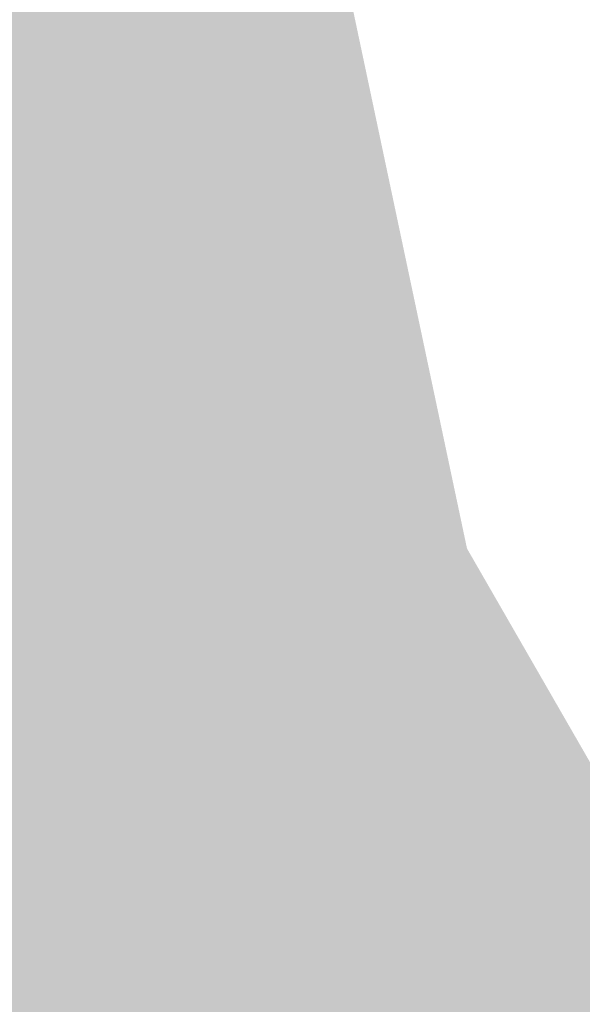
# Model space of a CAD drawing. Header units: metres. Extents: x 66128 to 66532, y 402454 to 402726.
# Tile 14 of 39: x 66218 to 66232, y 402547 to 402572. Entities that reach past the tile are written whole.
import ezdxf

# ---------------------------------------------------------------- set-up
doc = ezdxf.new("R2010")
doc.units = ezdxf.units.M
doc.layers.add('GM-C3D-SURFACE-TIN_bestaand', color=7, linetype='Continuous')

msp = doc.modelspace()

# ---------------------------------------------------------------- linework, layer by layer
at = {"layer": 'GM-C3D-SURFACE-TIN_bestaand', "color": 160, "linetype": 'Continuous', "lineweight": -3}
for points in [[(66224.793, 402579.835), (66220.31, 402573.055), (66220.557, 402567.667)], [(66224.793, 402579.835), (66220.557, 402567.667), (66229.285, 402558.598)], [(66220.31, 402573.055), (66215.143, 402576.716), (66217.368, 402571.799)], [(66220.557, 402567.667), (66220.31, 402573.055), (66217.368, 402571.799)], [(66218.737, 402566.596), (66217.368, 402571.799), (66212.727, 402568.172)], [(66220.557, 402567.667), (66217.368, 402571.799), (66218.737, 402566.596)], [(66218.737, 402566.596), (66212.727, 402568.172), (66213.582, 402564.92)], [(66220.557, 402567.667), (66218.737, 402566.596), (66221.635, 402562.399)], [(66220.557, 402567.667), (66221.635, 402562.399), (66229.285, 402558.598)], [(66218.737, 402566.596), (66213.582, 402564.92), (66214.158, 402563.973)], [(66220.103, 402561.383), (66218.737, 402566.596), (66214.158, 402563.973)], [(66218.737, 402566.596), (66220.103, 402561.383), (66221.635, 402562.399)], [(66220.103, 402561.383), (66214.158, 402563.973), (66215.012, 402560.715)], [(66220.103, 402561.383), (66223.593, 402557.374), (66221.635, 402562.399)], [(66229.285, 402558.598), (66221.635, 402562.399), (66223.593, 402557.374)], [(66220.103, 402561.383), (66215.012, 402560.715), (66215.588, 402559.768)], [(66220.103, 402561.383), (66215.588, 402559.768), (66216.164, 402558.821)], [(66220.103, 402561.383), (66216.164, 402558.821), (66218.459, 402555.824)], [(66220.103, 402561.383), (66218.459, 402555.824), (66222.003, 402556.332)], [(66220.103, 402561.383), (66222.003, 402556.332), (66223.593, 402557.374)], [(66229.285, 402558.598), (66223.593, 402557.374), (66226.001, 402552.548)], [(66229.285, 402558.598), (66226.001, 402552.548), (66228.705, 402547.88)], [(66231.28, 402543.139), (66229.285, 402558.598), (66228.705, 402547.88)], [(66252.9, 402517.546), (66229.285, 402558.598), (66236.653, 402533.783)], [(66233.932, 402538.442), (66236.653, 402533.783), (66229.285, 402558.598)], [(66231.28, 402543.139), (66233.932, 402538.442), (66229.285, 402558.598)], [(66223.593, 402557.374), (66222.003, 402556.332), (66226.001, 402552.548)], [(66222.003, 402556.332), (66218.459, 402555.824), (66218.898, 402555.102)], [(66222.003, 402556.332), (66218.898, 402555.102), (66219.339, 402554.38)], [(66224.124, 402551.371), (66222.003, 402556.332), (66219.339, 402554.38)], [(66226.001, 402552.548), (66222.003, 402556.332), (66224.124, 402551.371)], [(66224.124, 402551.371), (66219.339, 402554.38), (66220.854, 402550.836)], [(66226.001, 402552.548), (66224.124, 402551.371), (66228.705, 402547.88)], [(66224.124, 402551.371), (66220.854, 402550.836), (66221.295, 402550.113)], [(66224.124, 402551.371), (66221.295, 402550.113), (66221.736, 402549.391)], [(66226.442, 402546.498), (66224.124, 402551.371), (66221.736, 402549.391)], [(66226.442, 402546.498), (66228.705, 402547.88), (66224.124, 402551.371)], [(66226.442, 402546.498), (66221.736, 402549.391), (66222.439, 402545.726)], [(66231.28, 402543.139), (66228.705, 402547.88), (66226.442, 402546.498)]]:
    msp.add_solid(points, dxfattribs=at)
at = {"layer": 'GM-C3D-SURFACE-TIN_bestaand', "color": 150, "linetype": 'Continuous', "lineweight": -3}
for points in [[(66218.459, 402555.824), (66216.164, 402558.821), (66209.599, 402554.553)], [(66218.898, 402555.102), (66218.459, 402555.824), (66209.599, 402554.553)], [(66218.898, 402555.102), (66209.599, 402554.553), (66211.136, 402552.028)], [(66219.339, 402554.38), (66218.898, 402555.102), (66211.136, 402552.028)], [(66219.339, 402554.38), (66211.136, 402552.028), (66212.679, 402549.499)], [(66219.339, 402554.38), (66212.679, 402549.499), (66220.854, 402550.836)], [(66221.295, 402550.113), (66220.854, 402550.836), (66212.679, 402549.499)], [(66221.295, 402550.113), (66212.679, 402549.499), (66214.223, 402546.97)], [(66221.736, 402549.391), (66221.295, 402550.113), (66214.223, 402546.97)], [(66221.736, 402549.391), (66214.223, 402546.97), (66215.766, 402544.441)], [(66221.736, 402549.391), (66215.766, 402544.441), (66222.439, 402545.726)]]:
    msp.add_solid(points, dxfattribs=at)

doc.saveas('drawing.dxf')
